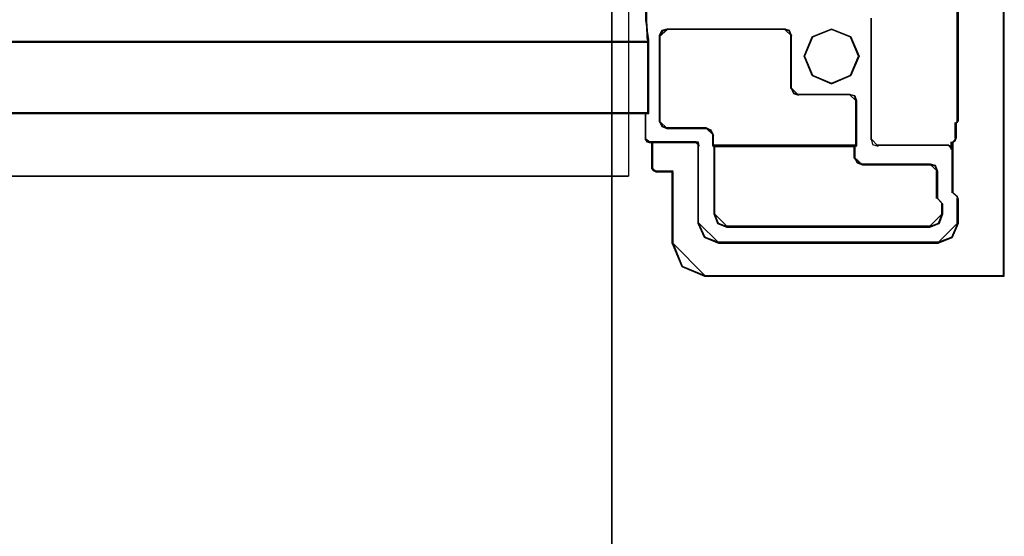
# Model space of a CAD drawing. Header units: millimetres. Extents: x 18084 to 52399, y 38174 to 56392.
# Tile 173 of 250: x 25550 to 25626, y 50901 to 50941. Entities that reach past the tile are written whole.
import ezdxf

# ---------------------------------------------------------------- set-up
doc = ezdxf.new("R2010")
doc.units = ezdxf.units.MM
doc.header["$LTSCALE"] = 100
for name, color, linetype in [('30', 7, 'Continuous'), ('5', 7, 'Continuous'), ('50', 7, 'Continuous')]:
    doc.layers.add(name, color=color, linetype=linetype)

msp = doc.modelspace()

# ---------------------------------------------------------------- linework, layer by layer
at = {"layer": '30', "color": 7}
for points in [[(25622.227, 50942.391), (25622.227, 50933.037), (25622.227, 50932.945), (25622.073, 50932.761), (25622.073, 50931.657), (25622.012, 50931.473), (25621.828, 50931.289), (25621.828, 50927.425), (25622.166, 50927.118), (25622.227, 50926.934), (25622.227, 50925.063), (25621.766, 50923.99), (25620.692, 50923.561), (25603.804, 50923.561), (25602.73, 50923.99), (25602.239, 50925.063), (25602.239, 50931.013), (25602.208, 50931.258), (25602.024, 50931.289), (25598.677, 50931.289), (25598.677, 50929.265), (25598.769, 50929.142), (25598.984, 50929.019), (25600.243, 50929.019), (25600.243, 50923.53), (25600.98, 50921.751), (25602.73, 50921.015), (25625.789, 50921.015), (25625.789, 50921.015), (25625.789, 50981.094)], [(25622.227, 50942.391), (25622.227, 50933.037), (25622.227, 50932.945), (25622.073, 50932.761), (25622.073, 50931.657), (25622.012, 50931.473), (25621.828, 50931.289), (25621.828, 50927.425), (25622.166, 50927.118), (25622.227, 50926.934), (25622.227, 50925.063), (25621.766, 50923.99), (25620.692, 50923.561), (25603.804, 50923.561), (25602.73, 50923.99), (25602.239, 50925.063), (25602.239, 50931.013), (25602.208, 50931.258), (25602.024, 50931.289), (25598.677, 50931.289), (25598.677, 50929.265), (25598.769, 50929.142), (25598.984, 50929.019), (25600.243, 50929.019), (25600.243, 50923.53), (25600.98, 50921.751), (25602.73, 50921.015), (25625.789, 50921.015), (25625.789, 50921.015), (25625.789, 50981.094)], [(25622.227, 50942.391), (25622.227, 50933.037), (25622.227, 50932.945), (25622.073, 50932.761), (25622.073, 50931.657), (25622.012, 50931.473), (25621.828, 50931.289), (25621.828, 50927.425), (25622.166, 50927.118), (25622.227, 50926.934), (25622.227, 50925.063), (25621.766, 50923.99), (25620.692, 50923.561), (25603.804, 50923.561), (25602.73, 50923.99), (25602.239, 50925.063), (25602.239, 50931.013), (25602.208, 50931.258), (25602.024, 50931.289), (25598.677, 50931.289), (25598.677, 50929.265), (25598.769, 50929.142), (25598.984, 50929.019), (25600.243, 50929.019), (25600.243, 50923.53), (25600.98, 50921.751), (25602.73, 50921.015), (25625.789, 50921.015), (25625.789, 50921.015), (25625.789, 50981.094)], [(25622.227, 50942.391), (25622.227, 50933.037), (25622.227, 50932.945), (25622.073, 50932.761), (25622.073, 50931.657), (25622.012, 50931.473), (25621.828, 50931.289), (25621.828, 50927.425), (25622.166, 50927.118), (25622.227, 50926.934), (25622.227, 50925.063), (25621.766, 50923.99), (25620.692, 50923.561), (25603.804, 50923.561), (25602.73, 50923.99), (25602.239, 50925.063), (25602.239, 50931.013), (25602.208, 50931.258), (25602.024, 50931.289), (25598.677, 50931.289), (25598.677, 50929.265), (25598.769, 50929.142), (25598.984, 50929.019), (25600.243, 50929.019), (25600.243, 50923.53), (25600.243, 50923.53), (25600.98, 50921.751), (25602.73, 50921.015), (25625.789, 50921.015), (25625.789, 50981.094)], [(25163.131, 50938.996), (25598.441, 50938.996), (25598.441, 50939.18), (25598.349, 50939.272), (25598.349, 50939.364), (25598.349, 50939.518), (25598.288, 50940.624), (25598.288, 50943.512)], [(25163.131, 50938.996), (25598.441, 50938.996), (25598.441, 50939.18), (25598.349, 50939.272), (25598.349, 50939.364), (25598.349, 50939.518), (25598.288, 50940.624), (25598.288, 50943.512)], [(25163.131, 50938.996), (25598.441, 50938.996), (25598.441, 50939.18), (25598.349, 50939.272), (25598.349, 50939.364), (25598.349, 50939.518), (25598.288, 50940.624), (25598.288, 50943.512)], [(25598.218, 50943.523), (25598.218, 50940.64), (25598.28, 50939.536), (25598.28, 50939.382), (25598.28, 50939.29), (25598.372, 50939.198), (25598.372, 50939.014), (25598.372, 50938.83), (25598.372, 50936.653), (25598.372, 50933.524), (25598.187, 50933.524), (25598.187, 50931.5), (25598.28, 50931.347), (25598.464, 50931.285), (25598.679, 50931.285), (25602.027, 50931.285), (25602.211, 50931.255), (25602.242, 50931.009), (25602.242, 50925.059), (25602.733, 50923.985), (25603.808, 50923.556), (25620.7, 50923.556), (25621.775, 50923.985), (25622.236, 50925.059), (25622.236, 50926.93), (25622.175, 50927.114), (25621.837, 50927.421), (25621.837, 50931.285), (25622.021, 50931.469), (25622.083, 50931.653), (25622.083, 50932.757), (25622.236, 50932.941), (25622.236, 50933.033), (25622.236, 50942.388)], [(25598.218, 50943.523), (25598.218, 50940.64), (25598.28, 50939.536), (25598.28, 50939.382), (25598.28, 50939.29), (25598.372, 50939.198), (25598.372, 50939.014), (25598.372, 50938.83), (25598.372, 50936.653), (25598.372, 50933.524), (25598.187, 50933.524), (25598.187, 50931.5), (25598.28, 50931.347), (25598.464, 50931.285), (25598.679, 50931.285), (25602.027, 50931.285), (25602.211, 50931.255), (25602.242, 50931.009), (25602.242, 50925.059), (25602.733, 50923.985), (25603.808, 50923.556), (25620.7, 50923.556), (25621.775, 50923.985), (25622.236, 50925.059), (25622.236, 50926.93), (25622.175, 50927.114), (25621.837, 50927.421), (25621.837, 50931.285), (25622.021, 50931.469), (25622.083, 50931.653), (25622.083, 50932.757), (25622.236, 50932.941), (25622.236, 50933.033), (25622.236, 50942.388)], [(25598.218, 50943.523), (25598.218, 50940.64), (25598.28, 50939.536), (25598.28, 50939.382), (25598.28, 50939.29), (25598.372, 50939.198), (25598.372, 50939.014), (25598.372, 50938.83), (25598.372, 50936.653), (25598.372, 50933.524), (25598.187, 50933.524), (25598.187, 50931.5), (25598.28, 50931.347), (25598.464, 50931.285), (25598.679, 50931.285), (25602.027, 50931.285), (25602.211, 50931.255), (25602.242, 50931.009), (25602.242, 50925.059), (25602.733, 50923.985), (25603.808, 50923.556), (25620.7, 50923.556), (25621.775, 50923.985), (25622.236, 50925.059), (25622.236, 50926.93), (25622.175, 50927.114), (25621.837, 50927.421), (25621.837, 50931.285), (25622.021, 50931.469), (25622.083, 50931.653), (25622.083, 50932.757), (25622.236, 50932.941), (25622.236, 50933.033), (25622.236, 50942.388)]]:
    msp.add_lwpolyline(points, dxfattribs=at)
at = {"layer": '30', "color": 59}
for points in [[(25622.227, 50942.391), (25622.227, 50933.037), (25622.227, 50932.945), (25622.073, 50932.761), (25622.073, 50931.657), (25622.012, 50931.473), (25621.828, 50931.289), (25621.828, 50927.425), (25622.166, 50927.118), (25622.227, 50926.934), (25622.227, 50925.063), (25621.766, 50923.99), (25620.692, 50923.561), (25603.804, 50923.561), (25602.73, 50923.99), (25602.239, 50925.063), (25602.239, 50931.013), (25602.208, 50931.258), (25602.024, 50931.289), (25598.677, 50931.289), (25598.677, 50929.265), (25598.769, 50929.142), (25598.984, 50929.019), (25600.243, 50929.019), (25600.243, 50923.53), (25600.98, 50921.751), (25602.73, 50921.015), (25625.789, 50921.015), (25625.789, 50921.015), (25625.789, 50981.094)], [(25622.227, 50942.391), (25622.227, 50933.037), (25622.227, 50932.945), (25622.073, 50932.761), (25622.073, 50931.657), (25622.012, 50931.473), (25621.828, 50931.289), (25621.828, 50927.425), (25622.166, 50927.118), (25622.227, 50926.934), (25622.227, 50925.063), (25621.766, 50923.99), (25620.692, 50923.561), (25603.804, 50923.561), (25602.73, 50923.99), (25602.239, 50925.063), (25602.239, 50931.013), (25602.208, 50931.258), (25602.024, 50931.289), (25598.677, 50931.289), (25598.677, 50929.265), (25598.769, 50929.142), (25598.984, 50929.019), (25600.243, 50929.019), (25600.243, 50923.53), (25600.243, 50923.53), (25600.98, 50921.751), (25602.73, 50921.015), (25625.789, 50921.015), (25625.789, 50981.094)], [(25622.201, 50942.399), (25622.201, 50933.056), (25622.201, 50932.964), (25622.048, 50932.78), (25622.048, 50931.677), (25621.987, 50931.493), (25621.803, 50931.31), (25621.803, 50927.45), (25622.14, 50927.143), (25622.201, 50926.96), (25622.201, 50925.091), (25621.742, 50924.019), (25620.67, 50923.59), (25603.826, 50923.59), (25602.754, 50924.019), (25602.264, 50925.091), (25602.264, 50931.034), (25602.234, 50931.279), (25602.05, 50931.31), (25598.712, 50931.31), (25598.712, 50929.288), (25598.804, 50929.165), (25599.018, 50929.043), (25600.274, 50929.043), (25600.274, 50923.559), (25601.009, 50921.783), (25602.754, 50921.047), (25625.754, 50921.047), (25625.754, 50921.047), (25625.754, 50981.059)], [(25622.201, 50942.399), (25622.201, 50933.056), (25622.201, 50932.964), (25622.048, 50932.78), (25622.048, 50931.677), (25621.987, 50931.493), (25621.803, 50931.31), (25621.803, 50927.45), (25622.14, 50927.143), (25622.201, 50926.96), (25622.201, 50925.091), (25621.742, 50924.019), (25620.67, 50923.59), (25603.826, 50923.59), (25602.754, 50924.019), (25602.264, 50925.091), (25602.264, 50931.034), (25602.234, 50931.279), (25602.05, 50931.31), (25598.712, 50931.31), (25598.712, 50929.288), (25598.804, 50929.165), (25599.018, 50929.043), (25600.274, 50929.043), (25600.274, 50923.559), (25600.274, 50923.559), (25601.009, 50921.783), (25602.754, 50921.047), (25625.754, 50921.047), (25625.754, 50981.059)], [(25163.131, 50938.996), (25598.441, 50938.996), (25598.441, 50939.18), (25598.349, 50939.272), (25598.349, 50939.364), (25598.349, 50939.518), (25598.288, 50940.624), (25598.288, 50943.512)], [(25598.218, 50943.523), (25598.218, 50940.64), (25598.28, 50939.536), (25598.28, 50939.382), (25598.28, 50939.29), (25598.372, 50939.198), (25598.372, 50939.014), (25598.372, 50938.83), (25598.372, 50936.653), (25598.372, 50933.524), (25598.187, 50933.524), (25598.187, 50931.5), (25598.28, 50931.347), (25598.464, 50931.285), (25598.679, 50931.285), (25602.027, 50931.285), (25602.211, 50931.255), (25602.242, 50931.009), (25602.242, 50925.059), (25602.733, 50923.985), (25603.808, 50923.556), (25620.7, 50923.556), (25621.775, 50923.985), (25622.236, 50925.059), (25622.236, 50926.93), (25622.175, 50927.114), (25621.837, 50927.421), (25621.837, 50931.285), (25622.021, 50931.469), (25622.083, 50931.653), (25622.083, 50932.757), (25622.236, 50932.941), (25622.236, 50933.033), (25622.236, 50942.388)]]:
    msp.add_lwpolyline(points, dxfattribs=at)
at = {"layer": '30', "color": 139}
for points in [[(25625.719, 50921.015), (25625.719, 50981.094), (25625.719, 50921.015)], [(25598.217, 50940.619), (25598.217, 50943.567), (25598.217, 50940.619)], [(25622.167, 50933.023), (25622.167, 50942.435), (25622.167, 50933.023)], [(25598.217, 50940.688), (25598.307, 50939.533), (25598.307, 50939.372), (25598.307, 50939.276), (25598.441, 50939.179), (25598.217, 50940.688)], [(25615.551, 50931.492), (25615.551, 50940.842), (25615.551, 50931.492)], [(25599.879, 50940.013), (25599.465, 50939.874), (25599.258, 50939.455), (25599.879, 50940.013)], [(25599.258, 50932.869), (25599.258, 50939.524), (25599.258, 50932.869)], [(25599.81, 50940.013), (25608.945, 50940.013), (25599.81, 50940.013)], [(25609.434, 50939.455), (25609.259, 50939.874), (25608.875, 50940.013), (25609.434, 50939.455)], [(25609.365, 50939.524), (25609.365, 50935.442), (25609.365, 50939.524)], [(25614.609, 50937.927), (25613.987, 50939.422), (25612.492, 50940.013), (25610.998, 50939.422), (25610.376, 50937.927), (25610.998, 50936.432), (25612.492, 50935.81), (25613.987, 50936.432), (25614.609, 50937.927)], [(25163.131, 50939.065), (25598.441, 50939.065), (25163.131, 50939.065)], [(25598.371, 50936.638), (25598.371, 50938.871), (25598.371, 50939.249), (25598.371, 50936.638)], [(25598.371, 50933.512), (25598.371, 50936.705), (25598.371, 50933.512)], [(25609.365, 50935.512), (25609.573, 50935.06), (25609.956, 50934.921), (25609.365, 50935.512)], [(25609.886, 50934.991), (25613.936, 50934.991), (25609.886, 50934.991)], [(25614.425, 50934.462), (25614.285, 50934.885), (25613.866, 50934.991), (25614.425, 50934.462)], [(25614.358, 50931), (25614.358, 50934.532), (25614.358, 50931)], [(25163.131, 50933.581), (25598.441, 50933.581), (25163.131, 50933.581)], [(25598.187, 50933.581), (25598.187, 50931.492), (25598.187, 50933.581)], [(25599.258, 50932.939), (25599.465, 50932.522), (25599.879, 50932.348), (25599.258, 50932.939)], [(25622.012, 50932.747), (25622.236, 50932.998), (25622.012, 50932.747)], [(25622.012, 50931.643), (25622.012, 50932.814), (25622.012, 50931.643)], [(25622.167, 50932.931), (25622.167, 50933.09), (25622.167, 50932.931)], [(25602.88, 50932.417), (25599.81, 50932.417), (25602.88, 50932.417)], [(25603.432, 50931.827), (25603.225, 50932.244), (25602.811, 50932.417), (25603.432, 50931.827)], [(25598.187, 50931.559), (25598.303, 50931.357), (25598.533, 50931.276), (25598.187, 50931.559)], [(25598.463, 50931.345), (25602.083, 50931.345), (25598.463, 50931.345)], [(25598.677, 50929.256), (25598.677, 50931.345), (25598.677, 50929.256)], [(25602.299, 50931), (25602.259, 50931.307), (25602.016, 50931.345), (25602.299, 50931)], [(25603.362, 50931.896), (25603.362, 50931), (25603.362, 50931.896)], [(25615.551, 50931.559), (25615.656, 50931.14), (25616.08, 50931), (25615.551, 50931.559)], [(25621.707, 50931.345), (25621.707, 50931), (25621.707, 50931.345)], [(25621.769, 50931.276), (25622.02, 50931.529), (25621.769, 50931.276)], [(25621.769, 50927.417), (25621.769, 50931.345), (25621.769, 50927.417)], [(25621.953, 50931.46), (25622.082, 50931.713), (25621.953, 50931.46)], [(25602.229, 50925.057), (25602.229, 50931.07), (25602.229, 50925.057)], [(25614.425, 50931.07), (25603.362, 50931.07), (25614.425, 50931.07)], [(25603.524, 50930.909), (25603.362, 50931.07), (25603.524, 50930.909)], [(25603.454, 50930.978), (25603.454, 50925.762), (25603.454, 50930.978)], [(25603.454, 50930.978), (25614.303, 50930.978), (25603.454, 50930.978)], [(25614.234, 50930.909), (25614.425, 50931.07), (25614.234, 50930.909)], [(25614.234, 50930.082), (25614.234, 50930.978), (25614.234, 50930.082)], [(25621.531, 50931.07), (25616.01, 50931.07), (25621.531, 50931.07)], [(25621.776, 50930.755), (25621.737, 50930.991), (25621.463, 50931.07), (25621.776, 50930.755)], [(25621.707, 50931.07), (25621.707, 50930.755), (25621.707, 50931.07)], [(25614.234, 50930.149), (25614.474, 50929.734), (25614.885, 50929.561), (25614.234, 50930.149)], [(25598.677, 50929.323), (25598.789, 50929.167), (25599.052, 50929.01), (25598.677, 50929.323)], [(25598.985, 50929.077), (25600.307, 50929.077), (25598.985, 50929.077)], [(25600.24, 50923.526), (25600.24, 50929.077), (25600.24, 50923.526)], [(25620.122, 50929.631), (25614.818, 50929.631), (25620.122, 50929.631)], [(25620.644, 50929.07), (25620.47, 50929.526), (25620.055, 50929.631), (25620.644, 50929.07)], [(25620.574, 50929.139), (25620.574, 50926.988), (25620.574, 50929.139)], [(25622.174, 50927.11), (25621.769, 50927.484), (25622.174, 50927.11)], [(25621.041, 50926.559), (25620.574, 50927.057), (25621.041, 50926.559)], [(25620.972, 50925.762), (25620.972, 50926.628), (25620.972, 50925.762)], [(25622.236, 50926.926), (25622.104, 50927.179), (25622.236, 50926.926)], [(25622.167, 50926.995), (25622.167, 50925.057), (25622.167, 50926.995)], [(25602.229, 50925.127), (25602.741, 50924.005), (25603.859, 50923.556), (25602.229, 50925.127)], [(25603.454, 50925.832), (25603.749, 50925.077), (25604.503, 50924.782), (25603.454, 50925.832)], [(25619.993, 50924.782), (25620.746, 50925.077), (25621.041, 50925.832), (25619.993, 50924.782)], [(25620.636, 50923.556), (25621.756, 50924.005), (25622.236, 50925.127), (25620.636, 50923.556)], [(25620.06, 50924.851), (25604.436, 50924.851), (25620.06, 50924.851)], [(25600.24, 50923.596), (25600.995, 50921.77), (25602.788, 50921.015), (25600.24, 50923.596)], [(25603.792, 50923.626), (25620.703, 50923.626), (25603.792, 50923.626)]]:
    msp.add_lwpolyline(points, close=True, dxfattribs=at)
at = {"layer": '30', "color": 7}
for points in [[(25599.811, 50940.013), (25608.905, 50940.013), (25609.243, 50939.89), (25609.397, 50939.521), (25609.397, 50935.49), (25609.581, 50935.09), (25609.919, 50934.967), (25613.913, 50934.967), (25614.282, 50934.875), (25614.405, 50934.505), (25614.405, 50931.028), (25614.282, 50930.936), (25614.282, 50930.105), (25614.497, 50929.736), (25614.866, 50929.582), (25620.119, 50929.582), (25620.488, 50929.49), (25620.642, 50929.09), (25620.642, 50926.997), (25621.041, 50926.567), (25621.041, 50925.767), (25620.765, 50925.059), (25620.058, 50924.782), (25604.45, 50924.782), (25603.744, 50925.059), (25603.467, 50925.767), (25603.467, 50930.936), (25603.375, 50931.028), (25603.375, 50931.859), (25603.191, 50932.228), (25602.822, 50932.382), (25599.811, 50932.382), (25599.443, 50932.536), (25599.258, 50932.905), (25599.258, 50939.521), (25599.443, 50939.89), (25599.811, 50940.013)], [(25599.811, 50940.013), (25608.905, 50940.013), (25609.243, 50939.89), (25609.397, 50939.521), (25609.397, 50935.49), (25609.581, 50935.09), (25609.919, 50934.967), (25613.913, 50934.967), (25614.282, 50934.875), (25614.405, 50934.505), (25614.405, 50931.028), (25614.282, 50930.936), (25614.282, 50930.105), (25614.497, 50929.736), (25614.866, 50929.582), (25620.119, 50929.582), (25620.488, 50929.49), (25620.642, 50929.09), (25620.642, 50926.997), (25621.041, 50926.567), (25621.041, 50925.767), (25620.765, 50925.059), (25620.058, 50924.782), (25604.45, 50924.782), (25603.744, 50925.059), (25603.467, 50925.767), (25603.467, 50930.936), (25603.375, 50931.028), (25603.375, 50931.859), (25603.191, 50932.228), (25602.822, 50932.382), (25599.811, 50932.382), (25599.443, 50932.536), (25599.258, 50932.905), (25599.258, 50939.521), (25599.443, 50939.89), (25599.811, 50940.013)], [(25599.811, 50940.013), (25608.905, 50940.013), (25609.243, 50939.89), (25609.397, 50939.521), (25609.397, 50935.49), (25609.581, 50935.09), (25609.919, 50934.967), (25613.913, 50934.967), (25614.282, 50934.875), (25614.405, 50934.505), (25614.405, 50931.028), (25614.282, 50930.936), (25614.282, 50930.105), (25614.497, 50929.736), (25614.866, 50929.582), (25620.119, 50929.582), (25620.488, 50929.49), (25620.642, 50929.09), (25620.642, 50926.997), (25621.041, 50926.567), (25621.041, 50925.767), (25620.765, 50925.059), (25620.058, 50924.782), (25604.45, 50924.782), (25603.744, 50925.059), (25603.467, 50925.767), (25603.467, 50930.936), (25603.375, 50931.028), (25603.375, 50931.859), (25603.191, 50932.228), (25602.822, 50932.382), (25599.811, 50932.382), (25599.443, 50932.536), (25599.258, 50932.905), (25599.258, 50939.521), (25599.443, 50939.89), (25599.811, 50940.013)], [(25608.918, 50940.013), (25599.812, 50940.013), (25599.443, 50939.89), (25599.258, 50939.519), (25599.258, 50932.883), (25599.443, 50932.513), (25599.812, 50932.359), (25602.827, 50932.359), (25603.196, 50932.204), (25603.381, 50931.834), (25603.381, 50931), (25614.425, 50931), (25614.425, 50934.488), (25614.302, 50934.859), (25613.933, 50934.951), (25609.934, 50934.951), (25609.595, 50935.075), (25609.411, 50935.476), (25609.411, 50939.519), (25609.257, 50939.89), (25608.918, 50940.013)], [(25608.918, 50940.013), (25599.812, 50940.013), (25599.443, 50939.89), (25599.258, 50939.519), (25599.258, 50932.883), (25599.443, 50932.513), (25599.812, 50932.359), (25602.827, 50932.359), (25603.196, 50932.204), (25603.381, 50931.834), (25603.381, 50931), (25614.425, 50931), (25614.425, 50934.488), (25614.302, 50934.859), (25613.933, 50934.951), (25609.934, 50934.951), (25609.595, 50935.075), (25609.411, 50935.476), (25609.411, 50939.519), (25609.257, 50939.89), (25608.918, 50940.013)], [(25608.918, 50940.013), (25599.812, 50940.013), (25599.443, 50939.89), (25599.258, 50939.519), (25599.258, 50932.883), (25599.443, 50932.513), (25599.812, 50932.359), (25602.827, 50932.359), (25603.196, 50932.204), (25603.381, 50931.834), (25603.381, 50931), (25614.425, 50931), (25614.425, 50934.488), (25614.302, 50934.859), (25613.933, 50934.951), (25609.934, 50934.951), (25609.595, 50935.075), (25609.411, 50935.476), (25609.411, 50939.519), (25609.257, 50939.89), (25608.918, 50940.013)], [(25610.376, 50937.927), (25610.998, 50939.422), (25612.492, 50940.013), (25613.987, 50939.422), (25614.609, 50937.927), (25613.987, 50936.432), (25612.492, 50935.81), (25610.998, 50936.432), (25610.376, 50937.927)], [(25610.376, 50937.927), (25610.998, 50939.422), (25612.492, 50940.013), (25613.987, 50939.422), (25614.609, 50937.927), (25613.987, 50936.432), (25612.492, 50935.81), (25610.998, 50936.432), (25610.376, 50937.927)], [(25610.376, 50937.927), (25610.998, 50939.422), (25612.492, 50940.013), (25613.987, 50939.422), (25614.609, 50937.927), (25613.987, 50936.432), (25612.492, 50935.81), (25610.998, 50936.432), (25610.376, 50937.927)], [(25610.998, 50936.432), (25612.492, 50935.81), (25613.987, 50936.432), (25614.609, 50937.927), (25613.987, 50939.422), (25612.492, 50940.013), (25610.998, 50939.422), (25610.376, 50937.927), (25610.998, 50936.432)], [(25610.998, 50936.432), (25612.492, 50935.81), (25613.987, 50936.432), (25614.609, 50937.927), (25613.987, 50939.422), (25612.492, 50940.013), (25610.998, 50939.422), (25610.376, 50937.927), (25610.998, 50936.432)], [(25610.998, 50936.432), (25612.492, 50935.81), (25613.987, 50936.432), (25614.609, 50937.927), (25613.987, 50939.422), (25612.492, 50940.013), (25610.998, 50939.422), (25610.376, 50937.927), (25610.998, 50936.432)], [(25598.441, 50939.065), (25163.131, 50939.065), (25163.131, 50938.879), (25163.131, 50936.676), (25163.131, 50933.512), (25163.315, 50933.512), (25598.257, 50933.512), (25598.441, 50933.512), (25598.441, 50936.676), (25598.441, 50938.879), (25598.441, 50939.065)], [(25598.441, 50939.065), (25163.131, 50939.065), (25163.131, 50938.879), (25163.131, 50936.676), (25163.131, 50933.512), (25163.315, 50933.512), (25598.257, 50933.512), (25598.441, 50933.512), (25598.441, 50936.676), (25598.441, 50938.879), (25598.441, 50939.065)], [(25598.441, 50939.065), (25163.131, 50939.065), (25163.131, 50938.879), (25163.131, 50936.676), (25163.131, 50933.512), (25163.315, 50933.512), (25598.257, 50933.512), (25598.441, 50933.512), (25598.441, 50936.676), (25598.441, 50938.879), (25598.441, 50939.065)], [(25614.4, 50931.07), (25603.362, 50931.07), (25603.455, 50930.977), (25603.455, 50925.773), (25603.731, 50925.061), (25604.438, 50924.782), (25620.057, 50924.782), (25620.764, 50925.061), (25621.041, 50925.773), (25621.041, 50926.579), (25620.641, 50927.012), (25620.641, 50929.119), (25620.488, 50929.521), (25620.119, 50929.614), (25614.861, 50929.614), (25614.492, 50929.769), (25614.277, 50930.141), (25614.277, 50930.977), (25614.4, 50931.07)], [(25614.4, 50931.07), (25603.362, 50931.07), (25603.455, 50930.977), (25603.455, 50925.773), (25603.731, 50925.061), (25604.438, 50924.782), (25620.057, 50924.782), (25620.764, 50925.061), (25621.041, 50925.773), (25621.041, 50926.579), (25620.641, 50927.012), (25620.641, 50929.119), (25620.488, 50929.521), (25620.119, 50929.614), (25614.861, 50929.614), (25614.492, 50929.769), (25614.277, 50930.141), (25614.277, 50930.977), (25614.4, 50931.07)], [(25614.4, 50931.07), (25603.362, 50931.07), (25603.455, 50930.977), (25603.455, 50925.773), (25603.731, 50925.061), (25604.438, 50924.782), (25620.057, 50924.782), (25620.764, 50925.061), (25621.041, 50925.773), (25621.041, 50926.579), (25620.641, 50927.012), (25620.641, 50929.119), (25620.488, 50929.521), (25620.119, 50929.614), (25614.861, 50929.614), (25614.492, 50929.769), (25614.277, 50930.141), (25614.277, 50930.977), (25614.4, 50931.07)]]:
    msp.add_lwpolyline(points, close=True, dxfattribs=at)
at = {"layer": '30', "color": 59}
for points in [[(25599.811, 50940.013), (25608.905, 50940.013), (25609.243, 50939.89), (25609.397, 50939.521), (25609.397, 50935.49), (25609.581, 50935.09), (25609.919, 50934.967), (25613.913, 50934.967), (25614.282, 50934.875), (25614.405, 50934.505), (25614.405, 50931.028), (25614.282, 50930.936), (25614.282, 50930.105), (25614.497, 50929.736), (25614.866, 50929.582), (25620.119, 50929.582), (25620.488, 50929.49), (25620.642, 50929.09), (25620.642, 50926.997), (25621.041, 50926.567), (25621.041, 50925.767), (25620.765, 50925.059), (25620.058, 50924.782), (25604.45, 50924.782), (25603.744, 50925.059), (25603.467, 50925.767), (25603.467, 50930.936), (25603.375, 50931.028), (25603.375, 50931.859), (25603.191, 50932.228), (25602.822, 50932.382), (25599.811, 50932.382), (25599.443, 50932.536), (25599.258, 50932.905), (25599.258, 50939.521), (25599.443, 50939.89), (25599.811, 50940.013)], [(25608.918, 50940.013), (25599.812, 50940.013), (25599.443, 50939.89), (25599.258, 50939.519), (25599.258, 50932.883), (25599.443, 50932.513), (25599.812, 50932.359), (25602.827, 50932.359), (25603.196, 50932.204), (25603.381, 50931.834), (25603.381, 50931), (25614.425, 50931), (25614.425, 50934.488), (25614.302, 50934.859), (25613.933, 50934.951), (25609.934, 50934.951), (25609.595, 50935.075), (25609.411, 50935.476), (25609.411, 50939.519), (25609.257, 50939.89), (25608.918, 50940.013)], [(25608.91, 50939.981), (25599.844, 50939.981), (25599.477, 50939.858), (25599.293, 50939.491), (25599.293, 50932.902), (25599.477, 50932.534), (25599.844, 50932.381), (25602.846, 50932.381), (25603.213, 50932.228), (25603.397, 50931.86), (25603.397, 50931.033), (25614.393, 50931.033), (25614.393, 50934.496), (25614.27, 50934.863), (25613.903, 50934.955), (25609.921, 50934.955), (25609.584, 50935.078), (25609.4, 50935.476), (25609.4, 50939.491), (25609.247, 50939.858), (25608.91, 50939.981)], [(25610.376, 50937.927), (25610.998, 50939.422), (25612.492, 50940.013), (25613.987, 50939.422), (25614.609, 50937.927), (25613.987, 50936.432), (25612.492, 50935.81), (25610.998, 50936.432), (25610.376, 50937.927)], [(25610.998, 50936.432), (25612.492, 50935.81), (25613.987, 50936.432), (25614.609, 50937.927), (25613.987, 50939.422), (25612.492, 50940.013), (25610.998, 50939.422), (25610.376, 50937.927), (25610.998, 50936.432)], [(25611.021, 50936.457), (25612.492, 50935.844), (25613.964, 50936.457), (25614.577, 50937.928), (25613.964, 50939.399), (25612.492, 50939.981), (25611.021, 50939.399), (25610.408, 50937.928), (25611.021, 50936.457)], [(25598.441, 50939.065), (25163.131, 50939.065), (25163.131, 50938.879), (25163.131, 50936.676), (25163.131, 50933.512), (25163.315, 50933.512), (25598.257, 50933.512), (25598.441, 50933.512), (25598.441, 50936.676), (25598.441, 50938.879), (25598.441, 50939.065)], [(25598.406, 50939.031), (25163.163, 50939.031), (25163.163, 50938.847), (25163.163, 50936.671), (25163.163, 50933.546), (25163.347, 50933.546), (25598.222, 50933.546), (25598.406, 50933.546), (25598.406, 50936.671), (25598.406, 50938.847), (25598.406, 50939.031)], [(25614.4, 50931.07), (25603.362, 50931.07), (25603.455, 50930.977), (25603.455, 50925.773), (25603.731, 50925.061), (25604.438, 50924.782), (25620.057, 50924.782), (25620.764, 50925.061), (25621.041, 50925.773), (25621.041, 50926.579), (25620.641, 50927.012), (25620.641, 50929.119), (25620.488, 50929.521), (25620.119, 50929.614), (25614.861, 50929.614), (25614.492, 50929.769), (25614.277, 50930.141), (25614.277, 50930.977), (25614.4, 50931.07)], [(25614.393, 50931.035), (25603.397, 50931.035), (25603.489, 50930.943), (25603.489, 50925.797), (25603.765, 50925.092), (25604.469, 50924.817), (25620.029, 50924.817), (25620.733, 50925.092), (25621.009, 50925.797), (25621.009, 50926.593), (25620.611, 50927.022), (25620.611, 50929.105), (25620.457, 50929.504), (25620.09, 50929.595), (25614.852, 50929.595), (25614.485, 50929.749), (25614.27, 50930.116), (25614.27, 50930.943), (25614.393, 50931.035)]]:
    msp.add_lwpolyline(points, close=True, dxfattribs=at)
at = {"layer": '5', "color": 7}
msp.add_line((25595.581, 50493.778), (25595.581, 51188.523), dxfattribs=at)
at = {"layer": '5', "color": 59}
msp.add_line((25595.581, 51026.042), (25595.581, 50493.778), dxfattribs=at)
msp.add_lwpolyline([(25595.581, 51026.042), (25595.581, 50493.778)], dxfattribs=at)
at = {"layer": '50', "color": 7}
for points in [[(25164.711, 50928.698), (25164.711, 50973.801), (25596.861, 50973.801), (25596.861, 50928.698)], [(25164.711, 50928.7), (25596.861, 50928.7)]]:
    msp.add_lwpolyline(points, dxfattribs=at)
at = {"layer": '50', "color": 59}
msp.add_lwpolyline([(25596.861, 50928.698), (25164.711, 50928.698), (25164.711, 50973.801), (25596.861, 50973.801), (25596.861, 50928.698)], close=True, dxfattribs=at)

doc.saveas('drawing.dxf')
